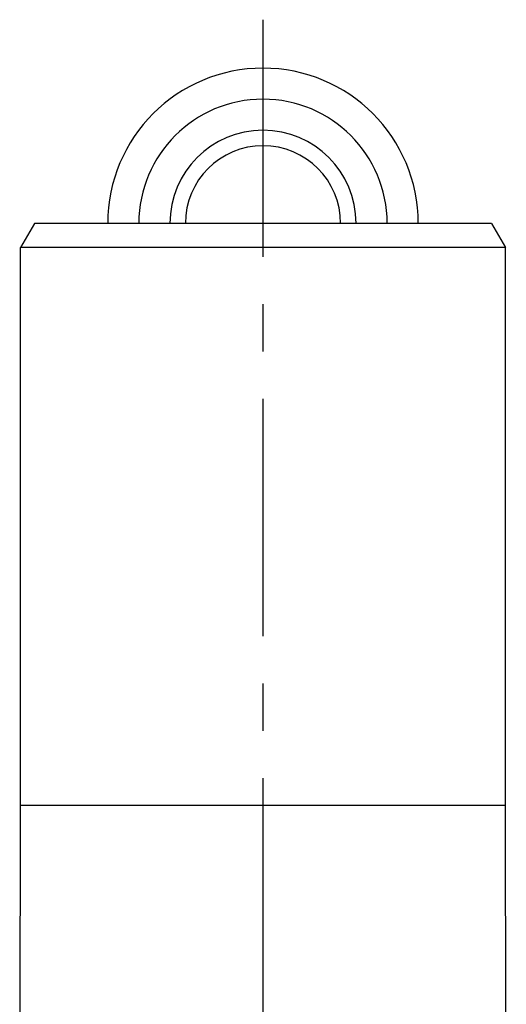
# Model space of a CAD drawing. Header units: millimetres. Extents: x 0 to 1000, y 0 to 1000.
# Tile 3 of 3: x 475 to 525, y 517 to 619. Entities that reach past the tile are written whole.
import ezdxf

# ---------------------------------------------------------------- set-up
doc = ezdxf.new("R2010")
doc.units = ezdxf.units.MM
doc.header["$LTSCALE"] = 65.185185
doc.linetypes.add('CENTER', pattern=[0.6, 0.375, -0.075, 0.075, -0.075])
for name, color, linetype in [('ACHSEN_S', 7, 'CONTINUOUS'), ('FASEN', 7, 'CONTINUOUS'), ('KOERPER', 7, 'CONTINUOUS'), ('KURVEN', 7, 'CONTINUOUS')]:
    doc.layers.add(name, color=color, linetype=linetype)

msp = doc.modelspace()

# ---------------------------------------------------------------- linework, layer by layer
at = {"layer": 'ACHSEN_S', "color": 40, "linetype": 'CENTER'}
msp.add_line((500, 618.71), (500, 380.65), dxfattribs=at)
at = {"layer": 'FASEN', "color": 7, "linetype": 'CONTINUOUS'}
for p, q in [((476.44, 597.71), (475, 595.21)), ((523.56, 597.71), (476.44, 597.71)), ((523.56, 597.71), (525, 595.21)), ((525, 595.21), (475, 595.21))]:
    msp.add_line(p, q, dxfattribs=at)
at = {"layer": 'KOERPER', "color": 7, "linetype": 'CONTINUOUS'}
for p, q in [((475, 537.71), (475, 595.21)), ((525, 537.71), (525, 595.21)), ((474.92, 493.7), (475, 537.71)), ((475, 537.71), (525, 537.71)), ((525.08, 493.7), (525, 537.71))]:
    msp.add_line(p, q, dxfattribs=at)
at = {"layer": 'KURVEN', "color": 40, "linetype": 'CONTINUOUS'}
msp.add_line((500, 613.71), (500, 597.71), dxfattribs=at)
for radius, start in [(16, 0), (12.8, 0), (9.6, 0.0001), (8, 0.0001)]:
    msp.add_arc((500, 597.71), radius, start, 180, dxfattribs=at)

doc.saveas('drawing.dxf')
